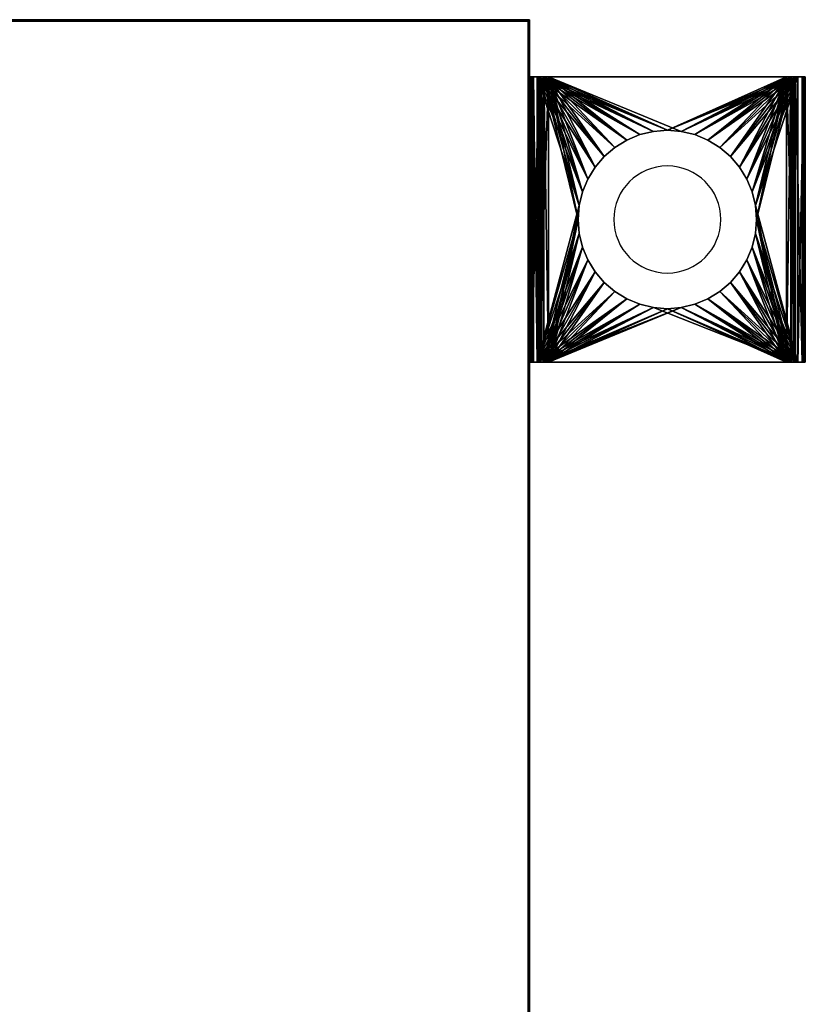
# Model space of a CAD drawing. Extents: x -4.8 to 66.9, y -3 to 25.9.
# Tile 256 of 256: x 61.4 to 66.9, y 17.1 to 24. Entities that reach past the tile are written whole.
import ezdxf

# ---------------------------------------------------------------- set-up
doc = ezdxf.new("R2010")
doc.units = 0

# ---------------------------------------------------------------- blocks, each defined once
blk = doc.blocks.new('Box-93401a82-bac8-40d0-9fa0-e13bf0fe89bf')
at = {"color": 253, "linetype": 'Continuous', "true_color": 0xa0a0a0, "transparency": 33554687}
mesh = blk.add_polyface(dxfattribs=at)
corners = [(59.7, 23.99), (65, 23.99), (65, 24), (59.7, 24), (59.7, 23.99, 21), (65, 23.99, 21), (65, 24, 21), (59.7, 24, 21)]
mesh.append_faces([[corners[k] for k in face] for face in [(0, 1, 2, 3), (4, 5, 6, 7), (0, 1, 5, 4), (1, 2, 6, 5), (2, 3, 7, 6), (3, 0, 4, 7)]], dxfattribs={"color": 253})
blk = doc.blocks.new('Box-847bdddf-7b86-480e-919a-79a9cea8ad1a')
at = {"color": 253, "linetype": 'Continuous', "true_color": 0xa0a0a0, "transparency": 33554687}
mesh = blk.add_polyface(dxfattribs=at)
corners = [(0, 0), (65, 0), (65, 24), (0, 24), (0, 0, 0.01), (65, 0, 0.01), (65, 24, 0.01), (0, 24, 0.01)]
mesh.append_faces([[corners[k] for k in face] for face in [(0, 1, 2, 3), (4, 5, 6, 7), (0, 1, 5, 4), (1, 2, 6, 5), (2, 3, 7, 6), (3, 0, 4, 7)]], dxfattribs={"color": 253})
blk = doc.blocks.new('Box-a53e808f-f6ff-4238-94d1-9f49a96cab19')
at = {"color": 253, "linetype": 'Continuous', "true_color": 0xa0a0a0, "transparency": 33554687}
mesh = blk.add_polyface(dxfattribs=at)
corners = [(0, 0), (65, 0), (65, 24), (0, 24), (0, 0, 0.01), (65, 0, 0.01), (65, 24, 0.01), (0, 24, 0.01)]
mesh.append_faces([[corners[k] for k in face] for face in [(0, 1, 2, 3), (4, 5, 6, 7), (0, 1, 5, 4), (1, 2, 6, 5), (2, 3, 7, 6), (3, 0, 4, 7)]], dxfattribs={"color": 253})
blk = doc.blocks.new('Box-3e69e3c0-61a4-4365-9d5f-1124f6365bcb')
at = {"color": 253, "linetype": 'Continuous', "true_color": 0xa0a0a0, "transparency": 33554687}
mesh = blk.add_polyface(dxfattribs=at)
corners = [(0, 0), (0.01, 0), (0.01, 24), (0, 24), (0, 0, 21), (0.01, 0, 21), (0.01, 24, 21), (0, 24, 21)]
mesh.append_faces([[corners[k] for k in face] for face in [(0, 1, 2, 3), (4, 5, 6, 7), (0, 1, 5, 4), (1, 2, 6, 5), (2, 3, 7, 6), (3, 0, 4, 7)]], dxfattribs={"color": 253})
blk = doc.blocks.new('ForwardOpening-ad68d8c2-ea8c-4812-92b6-89c2acfab586')
at = {"linetype": 'Continuous', "transparency": 33554687}
blk.add_blockref('Box-93401a82-bac8-40d0-9fa0-e13bf0fe89bf', (0, 0), dxfattribs=at)
blk = doc.blocks.new('c0f0d9d8-44dd-4107-991e-d4f2e1951ec2')
at = {"linetype": 'Continuous', "transparency": 33554687}
for name, p in [('ForwardOpening-ad68d8c2-ea8c-4812-92b6-89c2acfab586', (0, 0)), ('Box-847bdddf-7b86-480e-919a-79a9cea8ad1a', (0, 0)), ('Box-a53e808f-f6ff-4238-94d1-9f49a96cab19', (0, 0, 20.99)), ('Box-93401a82-bac8-40d0-9fa0-e13bf0fe89bf', (0, 0)), ('Box-3e69e3c0-61a4-4365-9d5f-1124f6365bcb', (64.99, 0))]:
    blk.add_blockref(name, p, dxfattribs=at)
blk = doc.blocks.new('6FD_1_1d0d4f9c-77f7-4611-b9b3-89e8d009a6a347f241f6-b6c7-4005-b407-fca25be300aa')
at = {"color": 0, "linetype": 'BYBLOCK', "lineweight": -2, "transparency": 33554687}
mesh = blk.add_polyface(dxfattribs=at)
corners = [(0, -1, -2.7147), (0, 1, -2.7147), (0.0686, 1, -2.7147), (0.0686, -1, -2.7147)]
mesh.append_faces([[corners[k] for k in face] for face in [(3, 0, 2, 3)]], dxfattribs={"vtx1": -1, "color": 0})
mesh.append_faces([[corners[k] for k in face] for face in [(0, 1, 2, 0)]], dxfattribs={"vtx2": -1, "color": 0})
mesh = blk.add_polyface(dxfattribs=at)
corners = [(0, -1, -2.0335), (0, 1, -2.0335), (0, 1, -2.7147), (0, -1, -2.7147)]
mesh.append_faces([[corners[k] for k in face] for face in [(3, 0, 2, 3)]], dxfattribs={"vtx1": -1, "color": 0})
mesh.append_faces([[corners[k] for k in face] for face in [(0, 1, 2, 0)]], dxfattribs={"vtx2": -1, "color": 0})
mesh = blk.add_polyface(dxfattribs=at)
corners = [(0.0053, -1, -1.9913), (0.0053, 1, -1.9913), (0, 1, -2.0335), (0, -1, -2.0335)]
mesh.append_faces([[corners[k] for k in face] for face in [(3, 0, 2, 3)]], dxfattribs={"vtx1": -1, "color": 0})
mesh.append_faces([[corners[k] for k in face] for face in [(0, 1, 2, 0)]], dxfattribs={"vtx2": -1, "color": 0})
mesh = blk.add_polyface(dxfattribs=at)
corners = [(0, -1, -0.4278), (0, 1, -0.4278), (0.0158, 1, -0.4966), (0.0158, -1, -0.4966)]
mesh.append_faces([[corners[k] for k in face] for face in [(3, 0, 2, 3)]], dxfattribs={"vtx1": -1, "color": 0})
mesh.append_faces([[corners[k] for k in face] for face in [(0, 1, 2, 0)]], dxfattribs={"vtx2": -1, "color": 0})
mesh = blk.add_polyface(dxfattribs=at)
corners = [(0, -1), (0, 1), (0, 1, -0.4278), (0, -1, -0.4278)]
mesh.append_faces([[corners[k] for k in face] for face in [(3, 0, 2, 3)]], dxfattribs={"vtx1": -1, "color": 0})
mesh.append_faces([[corners[k] for k in face] for face in [(0, 1, 2, 0)]], dxfattribs={"vtx2": -1, "color": 0})
mesh = blk.add_polyface(dxfattribs=at)
corners = [(0.0686, -1), (0.0686, 1), (0, 1), (0, -1)]
mesh.append_faces([[corners[k] for k in face] for face in [(3, 0, 2, 3)]], dxfattribs={"vtx1": -1, "color": 0})
mesh.append_faces([[corners[k] for k in face] for face in [(0, 1, 2, 0)]], dxfattribs={"vtx2": -1, "color": 0})
mesh = blk.add_polyface(dxfattribs=at)
corners = [(0.0686, 1, -2.0335), (0.0686, 1, -2.7147), (0, 1, -2.7147), (0, 1, -2.0335), (0.0053, 1, -1.9913), (0.0264, 1, -1.9541), (0.0527, 1, -1.9278), (0.0791, 1, -1.9966), (0.0952, 1, -1.986), (1.8, 1, -0.5651), (0.1321, 1, -0.5651), (0.1321, 1, -0.4913), (1.8, 1, -0.4913), (1.8633, 1, -0.5071), (1.8316, 1, -0.5704), (1.911, 1, -0.5546), (1.8527, 1, -0.5915), (1.9321, 1, -0.6179), (1.8633, 1, -0.6232), (1.8369, 1, -0.6762), (1.9215, 1, -0.6867), (1.8791, 1, -0.7342), (0.0633, 1, -0.544), (0.1005, 1, -0.486), (0.0791, 1, -0.4596), (0.0686, 1, -0.4278), (0.0158, 1, -0.4966), (0, 1, -0.4278), (0, 1), (0.0686, 1)]
mesh.append_faces([[corners[k] for k in face] for face in [(0, 2, 3, 0), (0, 3, 4, 0), (0, 4, 5, 0), (0, 5, 6, 0), (6, 7, 0, 6), (6, 8, 7, 6), (9, 11, 12, 9), (12, 14, 9, 12), (13, 16, 14, 13), (15, 18, 16, 15), (17, 19, 18, 17), (19, 17, 20, 19), (19, 20, 21, 19), (21, 6, 19, 21), (10, 23, 11, 10), (22, 24, 23, 22), (22, 25, 24, 22), (25, 22, 26, 25), (25, 26, 27, 25), (27, 29, 25, 27)]], dxfattribs={"vtx0": -1, "vtx2": -1, "color": 0})
mesh.append_faces([[corners[k] for k in face] for face in [(9, 10, 11, 9), (12, 13, 14, 12), (13, 15, 16, 13), (15, 17, 18, 15), (21, 8, 6, 21), (10, 22, 23, 10)]], dxfattribs={"vtx1": -1, "vtx2": -1, "color": 0})
mesh.append_faces([[corners[k] for k in face] for face in [(0, 1, 2, 0), (27, 28, 29, 27)]], dxfattribs={"vtx2": -1, "color": 0})
mesh = blk.add_polyface(dxfattribs=at)
corners = [(0.0264, -1, -1.9541), (0.0264, 1, -1.9541), (0.0053, 1, -1.9913), (0.0053, -1, -1.9913)]
mesh.append_faces([[corners[k] for k in face] for face in [(3, 0, 2, 3)]], dxfattribs={"vtx1": -1, "color": 0})
mesh.append_faces([[corners[k] for k in face] for face in [(0, 1, 2, 0)]], dxfattribs={"vtx2": -1, "color": 0})
mesh = blk.add_polyface(dxfattribs=at)
corners = [(0.0158, -1, -0.4966), (0.0158, 1, -0.4966), (0.0633, 1, -0.544), (0.0633, -1, -0.544)]
mesh.append_faces([[corners[k] for k in face] for face in [(3, 0, 2, 3)]], dxfattribs={"vtx1": -1, "color": 0})
mesh.append_faces([[corners[k] for k in face] for face in [(0, 1, 2, 0)]], dxfattribs={"vtx2": -1, "color": 0})
mesh = blk.add_polyface(dxfattribs=at)
corners = [(0.0527, -1, -1.9278), (0.0527, 1, -1.9278), (0.0264, 1, -1.9541), (0.0264, -1, -1.9541)]
mesh.append_faces([[corners[k] for k in face] for face in [(3, 0, 2, 3)]], dxfattribs={"vtx1": -1, "color": 0})
mesh.append_faces([[corners[k] for k in face] for face in [(0, 1, 2, 0)]], dxfattribs={"vtx2": -1, "color": 0})
mesh = blk.add_polyface(dxfattribs=at)
corners = [(1.8369, -1, -0.6762), (1.5825, -0.0978, -0.8546), (1.5596, -0.1931, -0.8707), (1.5221, -0.2837, -0.897), (1.4708, -0.3674, -0.9329), (1.4072, -0.4419, -0.9776), (1.3326, -0.5056, -1.0299), (1.249, -0.5569, -1.0886), (1.1583, -0.5944, -1.1522), (1.063, -0.6173, -1.2191), (0.9652, -0.625, -1.2877), (0.8674, -0.6173, -1.3562), (0.0527, -1, -1.9278), (0.7721, -0.5944, -1.4231), (0.6815, -0.5569, -1.4867), (0.5978, -0.5056, -1.5454), (0.5233, -0.4419, -1.5977), (0.4596, -0.3674, -1.6424), (0.4083, -0.2837, -1.6783), (0.3708, -0.1931, -1.7046), (0.3479, -0.0978, -1.7207), (0.3402, 0, -1.7261), (0.3479, 0.0978, -1.7207), (0.0527, 1, -1.9278), (0.3708, 0.1931, -1.7046), (0.4083, 0.2837, -1.6783), (0.4596, 0.3674, -1.6424), (0.5233, 0.4419, -1.5977), (0.5978, 0.5056, -1.5454), (0.6815, 0.5569, -1.4867), (0.7721, 0.5944, -1.4231), (0.8674, 0.6173, -1.3562), (0.9652, 0.625, -1.2877), (1.8369, 1, -0.6762), (1.063, 0.6173, -1.2191), (1.1583, 0.5944, -1.1522), (1.249, 0.5569, -1.0886), (1.3326, 0.5056, -1.0299), (1.4072, 0.4419, -0.9776), (1.4708, 0.3674, -0.9329), (1.5221, 0.2837, -0.897), (1.5596, 0.1931, -0.8707), (1.5825, 0.0978, -0.8546), (1.5902, 0, -0.8492)]
mesh.append_faces([[corners[k] for k in face] for face in [(0, 1, 2, 0), (11, 12, 0, 11), (22, 23, 12, 22), (32, 33, 23, 32), (43, 0, 33, 43)]], dxfattribs={"vtx0": -1, "vtx2": -1, "color": 0})
mesh.append_faces([[corners[k] for k in face] for face in [(2, 3, 0, 2), (3, 4, 0, 3), (4, 5, 0, 4), (5, 6, 0, 5), (6, 7, 0, 6), (7, 8, 0, 7), (8, 9, 0, 8), (9, 10, 0, 9), (10, 11, 0, 10), (11, 13, 12, 11), (13, 14, 12, 13), (14, 15, 12, 14), (15, 16, 12, 15), (16, 17, 12, 16), (17, 18, 12, 17), (18, 19, 12, 18), (19, 20, 12, 19), (20, 21, 12, 20), (21, 22, 12, 21), (22, 24, 23, 22), (24, 25, 23, 24), (25, 26, 23, 25), (26, 27, 23, 26), (27, 28, 23, 27), (28, 29, 23, 28), (29, 30, 23, 29), (30, 31, 23, 30), (31, 32, 23, 31), (32, 34, 33, 32), (34, 35, 33, 34), (35, 36, 33, 35), (36, 37, 33, 36), (37, 38, 33, 37), (38, 39, 33, 38), (39, 40, 33, 39), (40, 41, 33, 40), (41, 42, 33, 41), (42, 43, 33, 42), (43, 1, 0, 43)]], dxfattribs={"vtx1": -1, "vtx2": -1, "color": 0})
mesh = blk.add_polyface(dxfattribs=at)
corners = [(0.0633, -1, -0.544), (0.0633, 1, -0.544), (0.1321, 1, -0.5651), (0.1321, -1, -0.5651)]
mesh.append_faces([[corners[k] for k in face] for face in [(3, 0, 2, 3)]], dxfattribs={"vtx1": -1, "color": 0})
mesh.append_faces([[corners[k] for k in face] for face in [(0, 1, 2, 0)]], dxfattribs={"vtx2": -1, "color": 0})
mesh = blk.add_polyface(dxfattribs=at)
corners = [(0.0686, -1, -0.4278), (0.0686, 1, -0.4278), (0.0686, 1), (0.0686, -1)]
mesh.append_faces([[corners[k] for k in face] for face in [(3, 0, 2, 3)]], dxfattribs={"vtx1": -1, "color": 0})
mesh.append_faces([[corners[k] for k in face] for face in [(0, 1, 2, 0)]], dxfattribs={"vtx2": -1, "color": 0})
mesh = blk.add_polyface(dxfattribs=at)
corners = [(0.0791, -1, -0.4596), (0.0791, 1, -0.4596), (0.0686, 1, -0.4278), (0.0686, -1, -0.4278)]
mesh.append_faces([[corners[k] for k in face] for face in [(3, 0, 2, 3)]], dxfattribs={"vtx1": -1, "color": 0})
mesh.append_faces([[corners[k] for k in face] for face in [(0, 1, 2, 0)]], dxfattribs={"vtx2": -1, "color": 0})
mesh = blk.add_polyface(dxfattribs=at)
corners = [(0.0686, -1, -2.0335), (0.0686, 1, -2.0335), (0.0791, 1, -1.9966), (0.0791, -1, -1.9966)]
mesh.append_faces([[corners[k] for k in face] for face in [(3, 0, 2, 3)]], dxfattribs={"vtx1": -1, "color": 0})
mesh.append_faces([[corners[k] for k in face] for face in [(0, 1, 2, 0)]], dxfattribs={"vtx2": -1, "color": 0})
mesh = blk.add_polyface(dxfattribs=at)
corners = [(0.0686, -1, -2.7147), (0.0686, 1, -2.7147), (0.0686, 1, -2.0335), (0.0686, -1, -2.0335)]
mesh.append_faces([[corners[k] for k in face] for face in [(3, 0, 2, 3)]], dxfattribs={"vtx1": -1, "color": 0})
mesh.append_faces([[corners[k] for k in face] for face in [(0, 1, 2, 0)]], dxfattribs={"vtx2": -1, "color": 0})
mesh = blk.add_polyface(dxfattribs=at)
corners = [(0.1005, -1, -0.486), (0.1005, 1, -0.486), (0.0791, 1, -0.4596), (0.0791, -1, -0.4596)]
mesh.append_faces([[corners[k] for k in face] for face in [(3, 0, 2, 3)]], dxfattribs={"vtx1": -1, "color": 0})
mesh.append_faces([[corners[k] for k in face] for face in [(0, 1, 2, 0)]], dxfattribs={"vtx2": -1, "color": 0})
mesh = blk.add_polyface(dxfattribs=at)
corners = [(0.0791, -1, -1.9966), (0.0791, 1, -1.9966), (0.0952, 1, -1.986), (0.0952, -1, -1.986)]
mesh.append_faces([[corners[k] for k in face] for face in [(3, 0, 2, 3)]], dxfattribs={"vtx1": -1, "color": 0})
mesh.append_faces([[corners[k] for k in face] for face in [(0, 1, 2, 0)]], dxfattribs={"vtx2": -1, "color": 0})
mesh = blk.add_polyface(dxfattribs=at)
corners = [(1.8791, 1, -0.7342), (1.5825, 0.0978, -0.9423), (1.5596, 0.1931, -0.9584), (1.5221, 0.2837, -0.9847), (1.4708, 0.3674, -1.0207), (1.4072, 0.4419, -1.0654), (1.3326, 0.5056, -1.1177), (1.249, 0.5569, -1.1764), (1.1583, 0.5944, -1.24), (1.063, 0.6173, -1.3069), (0.9652, 0.625, -1.3755), (0.0952, 1, -1.986), (0.8674, 0.6173, -1.4441), (0.7721, 0.5944, -1.511), (0.6815, 0.5569, -1.5746), (0.5978, 0.5056, -1.6333), (0.5233, 0.4419, -1.6856), (0.4596, 0.3674, -1.7303), (0.4083, 0.2837, -1.7663), (0.3708, 0.1931, -1.7926), (0.3479, 0.0978, -1.8087), (0.3402, 0, -1.8141), (0.0952, -1, -1.986), (0.3479, -0.0978, -1.8087), (0.3708, -0.1931, -1.7926), (0.4083, -0.2837, -1.7663), (0.4596, -0.3674, -1.7303), (0.5233, -0.4419, -1.6856), (0.5978, -0.5056, -1.6333), (0.6815, -0.5569, -1.5746), (0.7721, -0.5944, -1.511), (0.8674, -0.6173, -1.4441), (0.9652, -0.625, -1.3755), (1.063, -0.6173, -1.3069), (1.8791, -1, -0.7342), (1.1583, -0.5944, -1.24), (1.249, -0.5569, -1.1764), (1.3326, -0.5056, -1.1177), (1.4072, -0.4419, -1.0654), (1.4708, -0.3674, -1.0207), (1.5221, -0.2837, -0.9847), (1.5596, -0.1931, -0.9584), (1.5825, -0.0978, -0.9423), (1.5902, 0, -0.9369)]
mesh.append_faces([[corners[k] for k in face] for face in [(0, 1, 2, 0), (10, 11, 0, 10), (21, 22, 11, 21), (33, 34, 22, 33), (1, 0, 34, 1)]], dxfattribs={"vtx0": -1, "vtx2": -1, "color": 0})
mesh.append_faces([[corners[k] for k in face] for face in [(2, 3, 0, 2), (3, 4, 0, 3), (4, 5, 0, 4), (5, 6, 0, 5), (6, 7, 0, 6), (7, 8, 0, 7), (8, 9, 0, 8), (9, 10, 0, 9), (10, 12, 11, 10), (12, 13, 11, 12), (13, 14, 11, 13), (14, 15, 11, 14), (15, 16, 11, 15), (16, 17, 11, 16), (17, 18, 11, 17), (18, 19, 11, 18), (19, 20, 11, 19), (20, 21, 11, 20), (21, 23, 22, 21), (23, 24, 22, 23), (24, 25, 22, 24), (25, 26, 22, 25), (26, 27, 22, 26), (27, 28, 22, 27), (28, 29, 22, 28), (29, 30, 22, 29), (30, 31, 22, 30), (31, 32, 22, 31), (32, 33, 22, 32), (33, 35, 34, 33), (35, 36, 34, 35), (36, 37, 34, 36), (37, 38, 34, 37), (38, 39, 34, 38), (39, 40, 34, 39), (40, 41, 34, 40), (41, 42, 34, 41), (42, 43, 34, 42), (43, 1, 34, 43)]], dxfattribs={"vtx1": -1, "vtx2": -1, "color": 0})
mesh = blk.add_polyface(dxfattribs=at)
corners = [(0.1321, -1, -0.4913), (0.1321, 1, -0.4913), (0.1005, 1, -0.486), (0.1005, -1, -0.486)]
mesh.append_faces([[corners[k] for k in face] for face in [(3, 0, 2, 3)]], dxfattribs={"vtx1": -1, "color": 0})
mesh.append_faces([[corners[k] for k in face] for face in [(0, 1, 2, 0)]], dxfattribs={"vtx2": -1, "color": 0})
mesh = blk.add_polyface(dxfattribs=at)
corners = [(1.8, -1, -0.4913), (1.5825, -0.0978, -0.4913), (1.5596, -0.1931, -0.4913), (1.5221, -0.2837, -0.4913), (1.4708, -0.3674, -0.4913), (1.4072, -0.4419, -0.4913), (1.3326, -0.5056, -0.4913), (1.249, -0.5569, -0.4913), (1.1583, -0.5944, -0.4913), (1.063, -0.6173, -0.4913), (0.9652, -0.625, -0.4913), (0.1321, -1, -0.4913), (0.8674, -0.6173, -0.4913), (0.7721, -0.5944, -0.4913), (0.6815, -0.5569, -0.4913), (0.5978, -0.5056, -0.4913), (0.5233, -0.4419, -0.4913), (0.4596, -0.3674, -0.4913), (0.4083, -0.2837, -0.4913), (0.3708, -0.1931, -0.4913), (0.3479, -0.0978, -0.4913), (0.3402, 0, -0.4913), (0.3479, 0.0978, -0.4913), (0.1321, 1, -0.4913), (0.3708, 0.1931, -0.4913), (0.4083, 0.2837, -0.4913), (0.4596, 0.3674, -0.4913), (0.5233, 0.4419, -0.4913), (0.5978, 0.5056, -0.4913), (0.6815, 0.5569, -0.4913), (0.7721, 0.5944, -0.4913), (0.8674, 0.6173, -0.4913), (0.9652, 0.625, -0.4913), (1.063, 0.6173, -0.4913), (1.8, 1, -0.4913), (1.1583, 0.5944, -0.4913), (1.249, 0.5569, -0.4913), (1.3326, 0.5056, -0.4913), (1.4072, 0.4419, -0.4913), (1.4708, 0.3674, -0.4913), (1.5221, 0.2837, -0.4913), (1.5596, 0.1931, -0.4913), (1.5825, 0.0978, -0.4913), (1.5902, 0, -0.4913)]
mesh.append_faces([[corners[k] for k in face] for face in [(0, 1, 2, 0), (10, 11, 0, 10), (22, 23, 11, 22), (33, 34, 23, 33), (43, 0, 34, 43)]], dxfattribs={"vtx0": -1, "vtx2": -1, "color": 0})
mesh.append_faces([[corners[k] for k in face] for face in [(2, 3, 0, 2), (3, 4, 0, 3), (4, 5, 0, 4), (5, 6, 0, 5), (6, 7, 0, 6), (7, 8, 0, 7), (8, 9, 0, 8), (9, 10, 0, 9), (10, 12, 11, 10), (12, 13, 11, 12), (13, 14, 11, 13), (14, 15, 11, 14), (15, 16, 11, 15), (16, 17, 11, 16), (17, 18, 11, 17), (18, 19, 11, 18), (19, 20, 11, 19), (20, 21, 11, 20), (21, 22, 11, 21), (22, 24, 23, 22), (24, 25, 23, 24), (25, 26, 23, 25), (26, 27, 23, 26), (27, 28, 23, 27), (28, 29, 23, 28), (29, 30, 23, 29), (30, 31, 23, 30), (31, 32, 23, 31), (32, 33, 23, 32), (33, 35, 34, 33), (35, 36, 34, 35), (36, 37, 34, 36), (37, 38, 34, 37), (38, 39, 34, 38), (39, 40, 34, 39), (40, 41, 34, 40), (41, 42, 34, 41), (42, 43, 34, 42), (43, 1, 0, 43)]], dxfattribs={"vtx1": -1, "vtx2": -1, "color": 0})
mesh = blk.add_polyface(dxfattribs=at)
corners = [(1.8, 1, -0.5651), (1.5825, 0.0978, -0.5651), (1.5596, 0.1931, -0.5651), (1.5221, 0.2837, -0.5651), (1.4708, 0.3674, -0.5651), (1.4072, 0.4419, -0.5651), (1.3326, 0.5056, -0.5651), (1.249, 0.5569, -0.5651), (1.1583, 0.5944, -0.5651), (1.063, 0.6173, -0.5651), (0.9652, 0.625, -0.5651), (0.1321, 1, -0.5651), (0.8674, 0.6173, -0.5651), (0.7721, 0.5944, -0.5651), (0.6815, 0.5569, -0.5651), (0.5978, 0.5056, -0.5651), (0.5233, 0.4419, -0.5651), (0.4596, 0.3674, -0.5651), (0.4083, 0.2837, -0.5651), (0.3708, 0.1931, -0.5651), (0.3479, 0.0978, -0.5651), (0.3402, 0, -0.5651), (0.1321, -1, -0.5651), (0.3479, -0.0978, -0.5651), (0.3708, -0.1931, -0.5651), (0.4083, -0.2837, -0.5651), (0.4596, -0.3674, -0.5651), (0.5233, -0.4419, -0.5651), (0.5978, -0.5056, -0.5651), (0.6815, -0.5569, -0.5651), (0.7721, -0.5944, -0.5651), (0.8674, -0.6173, -0.5651), (0.9652, -0.625, -0.5651), (1.063, -0.6173, -0.5651), (1.8, -1, -0.5651), (1.1583, -0.5944, -0.5651), (1.249, -0.5569, -0.5651), (1.3326, -0.5056, -0.5651), (1.4072, -0.4419, -0.5651), (1.4708, -0.3674, -0.5651), (1.5221, -0.2837, -0.5651), (1.5596, -0.1931, -0.5651), (1.5825, -0.0978, -0.5651), (1.5902, 0, -0.5651)]
mesh.append_faces([[corners[k] for k in face] for face in [(0, 1, 2, 0), (10, 11, 0, 10), (21, 22, 11, 21), (33, 34, 22, 33), (1, 0, 34, 1)]], dxfattribs={"vtx0": -1, "vtx2": -1, "color": 0})
mesh.append_faces([[corners[k] for k in face] for face in [(2, 3, 0, 2), (3, 4, 0, 3), (4, 5, 0, 4), (5, 6, 0, 5), (6, 7, 0, 6), (7, 8, 0, 7), (8, 9, 0, 8), (9, 10, 0, 9), (10, 12, 11, 10), (12, 13, 11, 12), (13, 14, 11, 13), (14, 15, 11, 14), (15, 16, 11, 15), (16, 17, 11, 16), (17, 18, 11, 17), (18, 19, 11, 18), (19, 20, 11, 19), (20, 21, 11, 20), (21, 23, 22, 21), (23, 24, 22, 23), (24, 25, 22, 24), (25, 26, 22, 25), (26, 27, 22, 26), (27, 28, 22, 27), (28, 29, 22, 28), (29, 30, 22, 29), (30, 31, 22, 30), (31, 32, 22, 31), (32, 33, 22, 32), (33, 35, 34, 33), (35, 36, 34, 35), (36, 37, 34, 36), (37, 38, 34, 37), (38, 39, 34, 38), (39, 40, 34, 39), (40, 41, 34, 40), (41, 42, 34, 41), (42, 43, 34, 42), (43, 1, 34, 43)]], dxfattribs={"vtx1": -1, "vtx2": -1, "color": 0})
mesh = blk.add_polyface(dxfattribs=at)
corners = [(1.8633, -1, -0.5071), (1.8633, 1, -0.5071), (1.8, 1, -0.4913), (1.8, -1, -0.4913)]
mesh.append_faces([[corners[k] for k in face] for face in [(3, 0, 2, 3)]], dxfattribs={"vtx1": -1, "color": 0})
mesh.append_faces([[corners[k] for k in face] for face in [(0, 1, 2, 0)]], dxfattribs={"vtx2": -1, "color": 0})
mesh = blk.add_polyface(dxfattribs=at)
corners = [(1.8, -1, -0.5651), (1.8, 1, -0.5651), (1.8316, 1, -0.5704), (1.8316, -1, -0.5704)]
mesh.append_faces([[corners[k] for k in face] for face in [(3, 0, 2, 3)]], dxfattribs={"vtx1": -1, "color": 0})
mesh.append_faces([[corners[k] for k in face] for face in [(0, 1, 2, 0)]], dxfattribs={"vtx2": -1, "color": 0})
mesh = blk.add_polyface(dxfattribs=at)
corners = [(1.8316, -1, -0.5704), (1.8316, 1, -0.5704), (1.8527, 1, -0.5915), (1.8527, -1, -0.5915)]
mesh.append_faces([[corners[k] for k in face] for face in [(3, 0, 2, 3)]], dxfattribs={"vtx1": -1, "color": 0})
mesh.append_faces([[corners[k] for k in face] for face in [(0, 1, 2, 0)]], dxfattribs={"vtx2": -1, "color": 0})
mesh = blk.add_polyface(dxfattribs=at)
corners = [(1.8633, -1, -0.6232), (1.8633, 1, -0.6232), (1.8369, 1, -0.6762), (1.8369, -1, -0.6762)]
mesh.append_faces([[corners[k] for k in face] for face in [(3, 0, 2, 3)]], dxfattribs={"vtx1": -1, "color": 0})
mesh.append_faces([[corners[k] for k in face] for face in [(0, 1, 2, 0)]], dxfattribs={"vtx2": -1, "color": 0})
mesh = blk.add_polyface(dxfattribs=at)
corners = [(1.8527, -1, -0.5915), (1.8527, 1, -0.5915), (1.8633, 1, -0.6232), (1.8633, -1, -0.6232)]
mesh.append_faces([[corners[k] for k in face] for face in [(3, 0, 2, 3)]], dxfattribs={"vtx1": -1, "color": 0})
mesh.append_faces([[corners[k] for k in face] for face in [(0, 1, 2, 0)]], dxfattribs={"vtx2": -1, "color": 0})
mesh = blk.add_polyface(dxfattribs=at)
corners = [(1.911, -1, -0.5546), (1.911, 1, -0.5546), (1.8633, 1, -0.5071), (1.8633, -1, -0.5071)]
mesh.append_faces([[corners[k] for k in face] for face in [(3, 0, 2, 3)]], dxfattribs={"vtx1": -1, "color": 0})
mesh.append_faces([[corners[k] for k in face] for face in [(0, 1, 2, 0)]], dxfattribs={"vtx2": -1, "color": 0})
mesh = blk.add_polyface(dxfattribs=at)
corners = [(1.8791, -1, -0.7342), (1.8791, 1, -0.7342), (1.9215, 1, -0.6867), (1.9215, -1, -0.6867)]
mesh.append_faces([[corners[k] for k in face] for face in [(3, 0, 2, 3)]], dxfattribs={"vtx1": -1, "color": 0})
mesh.append_faces([[corners[k] for k in face] for face in [(0, 1, 2, 0)]], dxfattribs={"vtx2": -1, "color": 0})
mesh = blk.add_polyface(dxfattribs=at)
corners = [(1.9321, -1, -0.6179), (1.9321, 1, -0.6179), (1.911, 1, -0.5546), (1.911, -1, -0.5546)]
mesh.append_faces([[corners[k] for k in face] for face in [(3, 0, 2, 3)]], dxfattribs={"vtx1": -1, "color": 0})
mesh.append_faces([[corners[k] for k in face] for face in [(0, 1, 2, 0)]], dxfattribs={"vtx2": -1, "color": 0})
mesh = blk.add_polyface(dxfattribs=at)
corners = [(1.9215, -1, -0.6867), (1.9215, 1, -0.6867), (1.9321, 1, -0.6179), (1.9321, -1, -0.6179)]
mesh.append_faces([[corners[k] for k in face] for face in [(3, 0, 2, 3)]], dxfattribs={"vtx1": -1, "color": 0})
mesh.append_faces([[corners[k] for k in face] for face in [(0, 1, 2, 0)]], dxfattribs={"vtx2": -1, "color": 0})
mesh = blk.add_polyface(dxfattribs=at)
corners = [(1.5902, 0, -0.5651), (1.5902, 0, -0.4913), (1.5825, 0.0978, -0.4913), (1.5825, 0.0978, -0.5651), (1.5596, 0.1931, -0.4913), (1.5596, 0.1931, -0.5651), (1.5221, 0.2837, -0.4913), (1.5221, 0.2837, -0.5651), (1.4708, 0.3674, -0.4913), (1.4708, 0.3674, -0.5651), (1.4072, 0.4419, -0.4913), (1.4072, 0.4419, -0.5651), (1.3326, 0.5056, -0.4913), (1.3326, 0.5056, -0.5651), (1.249, 0.5569, -0.4913), (1.249, 0.5569, -0.5651), (1.1583, 0.5944, -0.4913), (1.1583, 0.5944, -0.5651), (1.063, 0.6173, -0.4913), (1.063, 0.6173, -0.5651), (0.9652, 0.625, -0.4913), (0.9652, 0.625, -0.5651), (0.8674, 0.6173, -0.4913), (0.8674, 0.6173, -0.5651), (0.7721, 0.5944, -0.4913), (0.7721, 0.5944, -0.5651), (0.6815, 0.5569, -0.4913), (0.6815, 0.5569, -0.5651), (0.5978, 0.5056, -0.4913), (0.5978, 0.5056, -0.5651), (0.5233, 0.4419, -0.4913), (0.5233, 0.4419, -0.5651), (0.4596, 0.3674, -0.4913), (0.4596, 0.3674, -0.5651), (0.4083, 0.2837, -0.4913), (0.4083, 0.2837, -0.5651), (0.3708, 0.1931, -0.4913), (0.3708, 0.1931, -0.5651), (0.3479, 0.0978, -0.4913), (0.3479, 0.0978, -0.5651), (0.3708, -0.1931, -0.4913), (0.3708, -0.1931, -0.5651), (0.3479, -0.0978, -0.5651), (0.3479, -0.0978, -0.4913), (0.3402, 0, -0.5651), (0.3402, 0, -0.4913), (0.4083, -0.2837, -0.4913), (0.4083, -0.2837, -0.5651), (0.4596, -0.3674, -0.4913), (0.4596, -0.3674, -0.5651), (0.5233, -0.4419, -0.4913), (0.5233, -0.4419, -0.5651), (0.5978, -0.5056, -0.4913), (0.5978, -0.5056, -0.5651), (0.6815, -0.5569, -0.4913), (0.6815, -0.5569, -0.5651), (0.7721, -0.5944, -0.4913), (0.7721, -0.5944, -0.5651), (0.8674, -0.6173, -0.4913), (0.8674, -0.6173, -0.5651), (0.9652, -0.625, -0.4913), (0.9652, -0.625, -0.5651), (1.063, -0.6173, -0.4913), (1.063, -0.6173, -0.5651), (1.1583, -0.5944, -0.4913), (1.1583, -0.5944, -0.5651), (1.249, -0.5569, -0.4913), (1.249, -0.5569, -0.5651), (1.3326, -0.5056, -0.4913), (1.3326, -0.5056, -0.5651), (1.4072, -0.4419, -0.4913), (1.4072, -0.4419, -0.5651), (1.4708, -0.3674, -0.4913), (1.4708, -0.3674, -0.5651), (1.5221, -0.2837, -0.4913), (1.5221, -0.2837, -0.5651), (1.5596, -0.1931, -0.4913), (1.5596, -0.1931, -0.5651), (1.5825, -0.0978, -0.4913), (1.5825, -0.0978, -0.5651), (1.5902, 0, -0.4913), (1.5902, 0, -0.5651)]
mesh.append_faces([[corners[k] for k in face] for face in [(3, 0, 2, 3), (2, 4, 3, 2), (7, 5, 6, 7), (9, 7, 8, 9), (8, 10, 9, 8), (13, 11, 12, 13), (12, 14, 13, 12), (17, 15, 16, 17), (19, 17, 18, 19), (18, 20, 19, 18), (23, 21, 22, 23), (22, 24, 23, 22), (27, 25, 26, 27), (29, 27, 28, 29), (28, 30, 29, 28), (33, 31, 32, 33), (32, 34, 33, 32), (37, 35, 36, 37), (39, 37, 38, 39), (43, 40, 42, 43), (42, 44, 43, 42), (44, 39, 45, 44), (47, 41, 46, 47), (49, 47, 48, 49), (48, 50, 49, 48), (53, 51, 52, 53), (52, 54, 53, 52), (57, 55, 56, 57), (59, 57, 58, 59), (58, 60, 59, 58), (63, 61, 62, 63), (62, 64, 63, 62), (67, 65, 66, 67), (69, 67, 68, 69), (68, 70, 69, 68), (73, 71, 72, 73), (72, 74, 73, 72), (77, 75, 76, 77), (79, 77, 78, 79), (78, 80, 79, 78)]], dxfattribs={"vtx1": -1, "color": 0})
mesh.append_faces([[corners[k] for k in face] for face in [(0, 1, 2, 0), (4, 5, 3, 4), (5, 4, 6, 5), (7, 6, 8, 7), (10, 11, 9, 10), (11, 10, 12, 11), (14, 15, 13, 14), (15, 14, 16, 15), (17, 16, 18, 17), (20, 21, 19, 20), (21, 20, 22, 21), (24, 25, 23, 24), (25, 24, 26, 25), (27, 26, 28, 27), (30, 31, 29, 30), (31, 30, 32, 31), (34, 35, 33, 34), (35, 34, 36, 35), (37, 36, 38, 37), (40, 41, 42, 40), (44, 45, 43, 44), (39, 38, 45, 39), (41, 40, 46, 41), (47, 46, 48, 47), (50, 51, 49, 50), (51, 50, 52, 51), (54, 55, 53, 54), (55, 54, 56, 55), (57, 56, 58, 57), (60, 61, 59, 60), (61, 60, 62, 61), (64, 65, 63, 64), (65, 64, 66, 65), (67, 66, 68, 67), (70, 71, 69, 70), (71, 70, 72, 71), (74, 75, 73, 74), (75, 74, 76, 75), (77, 76, 78, 77), (80, 81, 79, 80)]], dxfattribs={"vtx2": -1, "color": 0})
mesh = blk.add_polyface(dxfattribs=at)
corners = [(1.5596, 0.1931, -0.8707), (1.5596, 0.1931, -0.9584), (1.5825, 0.0978, -0.9423), (1.5825, 0.0978, -0.8546), (1.5902, 0, -0.9369), (1.5902, 0, -0.8492), (1.5221, 0.2837, -0.897), (1.5221, 0.2837, -0.9847), (1.4708, 0.3674, -0.9329), (1.4708, 0.3674, -1.0207), (1.4072, 0.4419, -0.9776), (1.4072, 0.4419, -1.0654), (1.3326, 0.5056, -1.0299), (1.3326, 0.5056, -1.1177), (1.249, 0.5569, -1.0886), (1.249, 0.5569, -1.1764), (1.1583, 0.5944, -1.1522), (1.1583, 0.5944, -1.24), (1.063, 0.6173, -1.2191), (1.063, 0.6173, -1.3069), (0.9652, 0.625, -1.2877), (0.9652, 0.625, -1.3755), (0.8674, 0.6173, -1.3562), (0.8674, 0.6173, -1.4441), (0.7721, 0.5944, -1.4231), (0.7721, 0.5944, -1.511), (0.6815, 0.5569, -1.4867), (0.6815, 0.5569, -1.5746), (0.5978, 0.5056, -1.5454), (0.5978, 0.5056, -1.6333), (0.5233, 0.4419, -1.5977), (0.5233, 0.4419, -1.6856), (0.4596, 0.3674, -1.6424), (0.4596, 0.3674, -1.7303), (0.4083, 0.2837, -1.6783), (0.4083, 0.2837, -1.7663), (0.3708, 0.1931, -1.7046), (0.3708, 0.1931, -1.7926), (0.3479, 0.0978, -1.7207), (0.3479, 0.0978, -1.8087), (0.3402, 0, -1.7261), (0.3402, 0, -1.8141), (0.3479, -0.0978, -1.7207), (0.3479, -0.0978, -1.8087), (0.3708, -0.1931, -1.7046), (0.3708, -0.1931, -1.7926), (0.4083, -0.2837, -1.6783), (0.4083, -0.2837, -1.7663), (0.4596, -0.3674, -1.6424), (0.4596, -0.3674, -1.7303), (0.5233, -0.4419, -1.5977), (0.5233, -0.4419, -1.6856), (0.5978, -0.5056, -1.5454), (0.5978, -0.5056, -1.6333), (0.6815, -0.5569, -1.4867), (0.6815, -0.5569, -1.5746), (0.7721, -0.5944, -1.4231), (0.7721, -0.5944, -1.511), (0.8674, -0.6173, -1.3562), (0.8674, -0.6173, -1.4441), (0.9652, -0.625, -1.2877), (0.9652, -0.625, -1.3755), (1.063, -0.6173, -1.2191), (1.063, -0.6173, -1.3069), (1.1583, -0.5944, -1.1522), (1.1583, -0.5944, -1.24), (1.249, -0.5569, -1.0886), (1.249, -0.5569, -1.1764), (1.3326, -0.5056, -1.0299), (1.3326, -0.5056, -1.1177), (1.4072, -0.4419, -0.9776), (1.4072, -0.4419, -1.0654), (1.4708, -0.3674, -0.9329), (1.4708, -0.3674, -1.0207), (1.5221, -0.2837, -0.897), (1.5221, -0.2837, -0.9847), (1.5596, -0.1931, -0.8707), (1.5596, -0.1931, -0.9584), (1.5902, 0, -0.8492), (1.5902, 0, -0.9369), (1.5825, -0.0978, -0.9423), (1.5825, -0.0978, -0.8546)]
mesh.append_faces([[corners[k] for k in face] for face in [(3, 0, 2, 3), (2, 4, 3, 2), (7, 1, 6, 7), (9, 7, 8, 9), (8, 10, 9, 8), (13, 11, 12, 13), (12, 14, 13, 12), (17, 15, 16, 17), (19, 17, 18, 19), (18, 20, 19, 18), (23, 21, 22, 23), (22, 24, 23, 22), (27, 25, 26, 27), (29, 27, 28, 29), (28, 30, 29, 28), (33, 31, 32, 33), (32, 34, 33, 32), (37, 35, 36, 37), (39, 37, 38, 39), (41, 39, 40, 41), (40, 42, 41, 40), (42, 44, 43, 42), (47, 45, 46, 47), (49, 47, 48, 49), (48, 50, 49, 48), (53, 51, 52, 53), (52, 54, 53, 52), (57, 55, 56, 57), (59, 57, 58, 59), (58, 60, 59, 58), (63, 61, 62, 63), (62, 64, 63, 62), (67, 65, 66, 67), (69, 67, 68, 69), (68, 70, 69, 68), (73, 71, 72, 73), (72, 74, 73, 72), (77, 75, 76, 77), (81, 78, 80, 81), (80, 77, 81, 80)]], dxfattribs={"vtx1": -1, "color": 0})
mesh.append_faces([[corners[k] for k in face] for face in [(0, 1, 2, 0), (4, 5, 3, 4), (1, 0, 6, 1), (7, 6, 8, 7), (10, 11, 9, 10), (11, 10, 12, 11), (14, 15, 13, 14), (15, 14, 16, 15), (17, 16, 18, 17), (20, 21, 19, 20), (21, 20, 22, 21), (24, 25, 23, 24), (25, 24, 26, 25), (27, 26, 28, 27), (30, 31, 29, 30), (31, 30, 32, 31), (34, 35, 33, 34), (35, 34, 36, 35), (37, 36, 38, 37), (39, 38, 40, 39), (42, 43, 41, 42), (44, 45, 43, 44), (45, 44, 46, 45), (47, 46, 48, 47), (50, 51, 49, 50), (51, 50, 52, 51), (54, 55, 53, 54), (55, 54, 56, 55), (57, 56, 58, 57), (60, 61, 59, 60), (61, 60, 62, 61), (64, 65, 63, 64), (65, 64, 66, 65), (67, 66, 68, 67), (70, 71, 69, 70), (71, 70, 72, 71), (74, 75, 73, 74), (75, 74, 76, 75), (78, 79, 80, 78), (77, 76, 81, 77)]], dxfattribs={"vtx2": -1, "color": 0})
mesh = blk.add_polyface(dxfattribs=at)
corners = [(0, -1, -2.7147), (0.0686, -1, -2.7147), (0.0686, -1, -2.0335), (0, -1, -2.0335), (0.0053, -1, -1.9913), (0.0264, -1, -1.9541), (0.0527, -1, -1.9278), (0.0791, -1, -1.9966), (0.0952, -1, -1.986), (0.1321, -1, -0.4913), (0.1321, -1, -0.5651), (1.8, -1, -0.5651), (1.8, -1, -0.4913), (1.8316, -1, -0.5704), (1.8633, -1, -0.5071), (1.8527, -1, -0.5915), (1.911, -1, -0.5546), (1.8633, -1, -0.6232), (1.9321, -1, -0.6179), (1.8369, -1, -0.6762), (1.9215, -1, -0.6867), (1.8791, -1, -0.7342), (0.1005, -1, -0.486), (0.0633, -1, -0.544), (0.0791, -1, -0.4596), (0.0686, -1, -0.4278), (0.0158, -1, -0.4966), (0, -1, -0.4278), (0.0686, -1), (0, -1)]
mesh.append_faces([[corners[k] for k in face] for face in [(9, 10, 11, 9), (13, 14, 12, 13), (15, 16, 14, 15), (17, 18, 16, 17), (6, 8, 21, 6), (22, 23, 10, 22)]], dxfattribs={"vtx0": -1, "vtx2": -1, "color": 0})
mesh.append_faces([[corners[k] for k in face] for face in [(3, 0, 2, 3), (4, 3, 2, 4), (5, 4, 2, 5), (6, 5, 2, 6), (2, 7, 6, 2), (7, 8, 6, 7), (12, 9, 11, 12), (11, 13, 12, 11), (13, 15, 14, 13), (15, 17, 16, 15), (17, 19, 18, 17), (20, 18, 19, 20), (21, 20, 19, 21), (19, 6, 21, 19), (9, 22, 10, 9), (22, 24, 23, 22), (24, 25, 23, 24), (26, 23, 25, 26), (27, 26, 25, 27), (25, 28, 27, 25)]], dxfattribs={"vtx1": -1, "vtx2": -1, "color": 0})
mesh.append_faces([[corners[k] for k in face] for face in [(0, 1, 2, 0), (28, 29, 27, 28)]], dxfattribs={"vtx2": -1, "color": 0})
blk = doc.blocks.new('1209ef24-14c6-4129-a54e-c43586eb2333')
at = {"color": 251, "transparency": 33554687, "extrusion": (0, 0, -1)}
blk.add_arc((-0.9652, 0, 1.0115), 0.375, 0, 360, dxfattribs=at)
at = {"color": 251, "transparency": 33554687}
blk.add_blockref('6FD_1_1d0d4f9c-77f7-4611-b9b3-89e8d009a6a347f241f6-b6c7-4005-b407-fca25be300aa', (0, 0), dxfattribs=at)
blk = doc.blocks.new('48610a98-afee-4465-92d9-9723769ff526')
at = {"linetype": 'Continuous', "transparency": 33554687}
for name, p in [('c0f0d9d8-44dd-4107-991e-d4f2e1951ec2', (0, 0)), ('1209ef24-14c6-4129-a54e-c43586eb2333', (65, 22.6, 2.7147))]:
    blk.add_blockref(name, p, dxfattribs=at)

msp = doc.modelspace()

# ---------------------------------------------------------------- block references
at = {"transparency": 33554687}
msp.add_blockref('48610a98-afee-4465-92d9-9723769ff526', (0, 0), dxfattribs=at)

doc.saveas('drawing.dxf')
